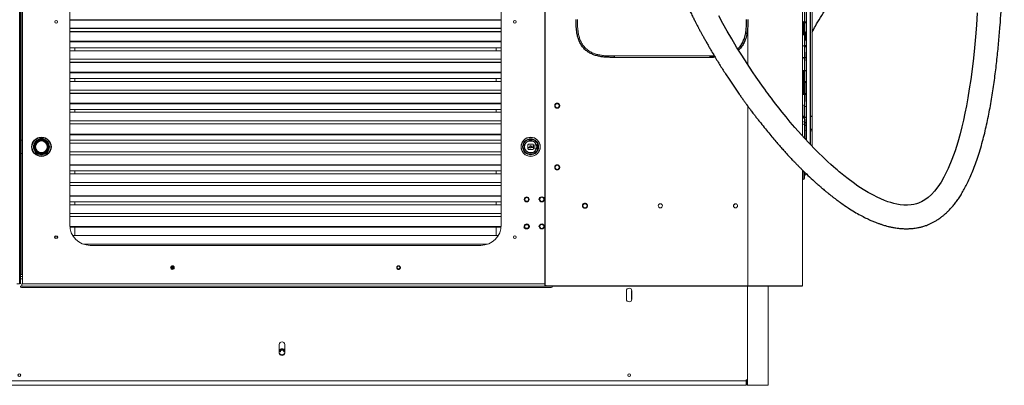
# Paper-space layout '_Front' of a CAD drawing. Header units: millimetres. Extents: x -1506 to 1507, y 5 to 2555.
# Tile 29 of 55: x 1 to 1438, y 5 to 539. Entities that reach past the tile are written whole.
import ezdxf

# ---------------------------------------------------------------- set-up
doc = ezdxf.new("R2010")
doc.units = ezdxf.units.MM

psp = doc.layouts.new('_Front')

# ---------------------------------------------------------------- linework, layer by layer
at = {"color": 144, "linetype": 'Continuous', "lineweight": 18}
for p, q in [((0.5, 152.7), (0.5, 1516)), ((1.5, 1516), (1.5, 152.7)), ((4.6, 1510), (4.6, 152.7)), ((1143.1, 1512.1), (1143.1, 369)), ((1.5, 1491), (1.5, 362.8)), ((3.6, 362.8), (3.6, 1491)), ((73.5, 239.1), (73.5, 1424.1)), ((703.5, 1424.1), (703.5, 239.1)), ((1146.1, 692.9), (1146.1, 365.7)), ((1157.2, 683.4), (1157.2, 353.9)), ((1148.3, 535.9), (1143.1, 535.8)), ((1143.1, 534.3), (1143.1, 535.3)), ((1143.1, 534.3), (1143.4, 534.3)), ((1143.4, 535.6), (1148.7, 535.6)), ((1143.4, 535.3), (1144.8, 535.3)), ((1143.4, 534.3), (1143.4, 535.3)), ((1144.8, 534.3), (1143.4, 534.3)), ((1148.7, 534), (1143.4, 534.1)), ((1144.5, 533.8), (1144.2, 533.8)), ((1144.2, 518.4), (1144.2, 533.8)), ((1144.5, 535.8), (1145.1, 535.8)), ((1144.5, 533.8), (1144.5, 518.4)), ((1144.8, 535.3), (1144.8, 534.3)), ((1145.1, 535.8), (1148.7, 535.9)), ((1148.7, 535.9), (1148.3, 535.9)), ((1063.1, 527.1), (1063.1, 473.4)), ((1143.1, 517.9), (1143.4, 517.9)), ((1143.1, 517.9), (1143.1, 516.9)), ((1143.4, 518.2), (1148.7, 518.2)), ((1143.4, 516.9), (1143.4, 517.9)), ((1143.4, 517.9), (1144.8, 517.9)), ((1144.5, 518.4), (1144.2, 518.4)), ((1144.8, 516.9), (1144.8, 517.9)), ((1145.4, 518.4), (1145.1, 518.4)), ((1145.1, 517.9), (1145.1, 516.9)), ((1148.7, 518.5), (1145.4, 518.4)), ((1148.2, 521.4), (1148.7, 521.1)), ((73.5, 506.3), (703.5, 506.3)), ((1143.4, 516.9), (1143.1, 516.9)), ((1143.4, 516.9), (1144.8, 516.9)), ((1148.7, 516.6), (1143.4, 516.7)), ((1144.2, 516.9), (1143.9, 516.9)), ((1144.2, 516.9), (1144.2, 516.9)), ((1144.8, 516.9), (1145.1, 516.9)), ((1148.2, 509.7), (1148.3, 509.7)), ((1148.2, 508.5), (1148.3, 508.5)), ((1148.3, 516.4), (1148.7, 516.4)), ((1148.3, 501), (1148.3, 516.4)), ((73.5, 497.8), (703.5, 497.8)), ((73.5, 493.5), (703.5, 493.5)), ((81.2, 493.5), (81.2, 497.8)), ((696.2, 493.5), (696.2, 497.8)), ((1143.4, 500.5), (1143.1, 500.5)), ((1143.1, 499.5), (1143.1, 500.5)), ((1143.4, 500.8), (1143.4, 500.8)), ((1144.5, 500.8), (1143.9, 500.8)), ((1143.9, 500.5), (1143.9, 499.5)), ((1144.2, 499.5), (1143.9, 499.5)), ((1144.2, 499.5), (1144.2, 500.5)), ((1148.3, 501), (1145.4, 501)), ((1145.4, 500.8), (1148.7, 500.8)), ((1148.7, 499.2), (1145.4, 499.2)), ((1145.4, 499), (1148.3, 499)), ((1148.2, 491.5), (1148.2, 483.6)), ((1148.7, 501), (1148.3, 501)), ((1148.3, 483.6), (1148.3, 499)), ((1148.3, 499), (1148.7, 499)), ((703.5, 480.9), (73.5, 480.9)), ((868.1, 485.8), (1008.1, 485.8)), ((1008.1, 483.8), (868.1, 483.8)), ((1008.1, 486.4), (1008.1, 483.8)), ((1148.3, 483.6), (1143.1, 483.6)), ((1143.1, 482.1), (1143.1, 483.1)), ((1143.4, 482.1), (1143.1, 482.1)), ((1143.4, 483.3), (1148.7, 483.4)), ((1143.4, 481.8), (1143.4, 481.8)), ((1144.5, 483.6), (1148.3, 483.6)), ((1148.2, 483.4), (1148.2, 478.7)), ((73.5, 461.2), (703.5, 461.2)), ((1144.8, 464.7), (1143.4, 464.7)), ((1143.4, 464.4), (1148.7, 464.4)), ((1144.2, 448.8), (1144.2, 464.2)), ((1144.2, 464.2), (1144.5, 464.2)), ((1144.5, 464.2), (1144.5, 448.8)), ((1148.7, 464.1), (1144.5, 464.2)), ((1145.4, 464.2), (1145.1, 464.2)), ((1145.4, 464.2), (1145.4, 448.5)), ((73.5, 452.8), (703.5, 452.8)), ((73.5, 448.5), (703.5, 448.5)), ((81.2, 448.5), (81.2, 452.8)), ((696.2, 448.5), (696.2, 452.8)), ((1143.1, 447.3), (1143.1, 448.3)), ((1143.4, 448.3), (1143.1, 448.3)), ((1143.1, 447.3), (1143.4, 447.3)), ((1143.1, 446.8), (1148.3, 446.7)), ((1143.4, 448.5), (1144.8, 448.5)), ((1144.8, 448.3), (1143.4, 448.3)), ((1143.4, 448.3), (1143.4, 447.3)), ((1143.4, 447.3), (1144.8, 447.2)), ((1148.7, 447), (1143.4, 447)), ((1144.2, 448.8), (1144.5, 448.8)), ((1144.2, 431.1), (1144.2, 446.7)), ((1144.2, 446.7), (1144.5, 446.7)), ((1144.5, 446.7), (1144.5, 431.4)), ((1144.8, 447.2), (1144.8, 448.3)), ((1145.1, 448.3), (1144.8, 448.3)), ((1144.8, 447.2), (1145.1, 447.2)), ((1145.4, 448.8), (1145.1, 448.8)), ((1145.1, 448.3), (1145.1, 447.2)), ((1148.7, 448.6), (1145.4, 448.5)), ((1148.2, 446), (1148.7, 446)), ((1148.2, 419.3), (1148.2, 446)), ((1148.3, 446.7), (1148.7, 446.7)), ((703.5, 435.9), (73.5, 435.9)), ((1143.4, 431.1), (1148.7, 431.1)), ((1143.1, 429.8), (1143.1, 430.8)), ((1143.4, 430.8), (1143.1, 430.8)), ((1143.4, 430.8), (1144.8, 430.9)), ((1143.4, 429.8), (1143.4, 430.8)), ((1144.8, 429.8), (1143.4, 429.8)), ((1148.7, 429.5), (1143.4, 429.6)), ((1144.2, 430.9), (1144.2, 430.9)), ((1144.8, 430.9), (1144.8, 429.8)), ((1144.8, 430.9), (1145.1, 430.9)), ((1145.1, 429.8), (1144.8, 429.8)), ((1145.1, 429.8), (1145.1, 430.9)), ((1148.2, 419.1), (1148.7, 420.2)), ((703.5, 416.6), (73.5, 416.6)), ((73.5, 407.8), (703.5, 407.8)), ((73.5, 403.5), (703.5, 403.5)), ((81.2, 403.5), (81.2, 407.8)), ((696.2, 403.5), (696.2, 407.8)), ((1063.1, 412.9), (1063.1, 150.1)), ((1143.1, 413.4), (1143.4, 413.4)), ((1143.1, 413.4), (1143.1, 412.4)), ((1143.4, 412.4), (1143.1, 412.4)), ((1143.4, 413.7), (1143.4, 413.7)), ((1143.4, 412.4), (1143.4, 413.4)), ((1144.5, 413.7), (1143.9, 413.7)), ((1143.9, 413.4), (1144.2, 413.4)), ((1148.7, 412.1), (1145.4, 412.2)), ((1145.4, 411.9), (1145.4, 396.5)), ((1148.7, 411.9), (1145.4, 411.9)), ((1148.7, 414), (1148.3, 414)), ((1148.3, 413.7), (1148.7, 413.7)), ((703.5, 390.8), (73.5, 390.8)), ((1148.3, 396.6), (1143.1, 396.5)), ((1143.1, 396), (1143.1, 395)), ((1143.1, 396), (1143.4, 396)), ((1143.4, 395), (1143.1, 395)), ((1143.4, 396.3), (1148.7, 396.3)), ((1143.4, 395), (1143.4, 396)), ((1143.9, 396), (1144.2, 396)), ((1143.9, 396), (1143.9, 395)), ((1144.2, 395), (1143.9, 395)), ((1144.2, 395), (1144.2, 396)), ((1145.1, 396.5), (1145.4, 396.5)), ((1145.1, 394.5), (1145.4, 394.5)), ((1145.4, 394.7), (1145.4, 394.7)), ((1148.2, 363.4), (1148.2, 393.3)), ((1148.7, 392.9), (1148.2, 393.3)), ((73.5, 386.5), (703.5, 386.5)), ((1148.2, 383.1), (1148.2, 383.5)), ((0.5, 362.8), (4.6, 362.8)), ((2.7, 362.8), (2.7, 343.5)), ((27.3, 363.1), (27.5, 363.1)), ((29.9, 361.2), (27.4, 360.8)), ((32.6, 361.7), (32, 361.6)), ((37.1, 363.1), (37.4, 363.1)), ((703.5, 371.6), (73.5, 371.6)), ((73.5, 362.8), (703.5, 362.8)), ((741.3, 363.1), (751.4, 363.1)), ((753.4, 360.4), (747.4, 361.5)), ((754.7, 360.6), (753.4, 360.4)), ((1148.2, 371.3), (1148.2, 371.6)), ((1148.2, 370.8), (1148.7, 370.8)), ((1148.2, 369.8), (1148.2, 370.2)), ((22.3, 357.9), (22.8, 358.9)), ((23.7, 356.2), (24.4, 356.2)), ((35.4, 344.5), (35.4, 345.2)), ((42.4, 357.9), (42.4, 358.2)), ((42.4, 358.2), (42.4, 357.9)), ((42.4, 348), (42.4, 348.3)), ((42.4, 348.3), (42.4, 348)), ((73.5, 358.5), (703.5, 358.5)), ((703.5, 345.8), (73.5, 345.8)), ((736.3, 348), (736.3, 358.2)), ((737.9, 350), (737.4, 351.7)), ((742.3, 356.1), (742.3, 350)), ((745.4, 352.1), (742.3, 352.1)), ((742.3, 352.1), (745.4, 352.1)), ((745.1, 349.1), (742.3, 350.8)), ((743.3, 357.1), (742.4, 356.6)), ((743.3, 357.1), (749.4, 357.1)), ((749.4, 349), (743.3, 349)), ((749.2, 349.1), (743.4, 349.1)), ((743.4, 349.1), (743.6, 349)), ((750.4, 354.1), (747.2, 354.1)), ((747.2, 352.1), (750.4, 352.1)), ((747.4, 344.7), (753.4, 345.8)), ((747.6, 353.5), (747.7, 353.5)), ((747.7, 352.7), (747.6, 352.7)), ((747.7, 353.5), (747.7, 352.7)), ((749.1, 349), (749.2, 349.1)), ((750.3, 356.6), (749.3, 357.1)), ((750.4, 355.9), (750.3, 356)), ((750.3, 356), (750.3, 354.1)), ((750.3, 352.1), (750.3, 350.2)), ((750.3, 350.2), (750.4, 350.3)), ((750.4, 350), (750.4, 356.1)), ((752.4, 350.1), (752.4, 356.1)), ((756.4, 356.1), (752.4, 356.1)), ((752.4, 356.1), (756.4, 356.1)), ((752.4, 350.1), (756.4, 350.1)), ((756.4, 350.1), (752.4, 350.1)), ((753.4, 345.8), (754.7, 345.6)), ((756.4, 358.2), (756.4, 348)), ((756.4, 356.1), (756.4, 356.1)), ((756.4, 350.1), (756.4, 350.1)), ((4.6, 343.5), (0.5, 343.5)), ((1.5, 343.5), (1.5, 166.6)), ((3.6, 166.6), (3.6, 343.5)), ((27.3, 343), (27.5, 343)), ((27.5, 343), (27.3, 343)), ((37.1, 343), (37.4, 343)), ((37.4, 343), (37.1, 343)), ((73.5, 341.5), (703.5, 341.5)), ((741.3, 343), (751.4, 343)), ((751.4, 343), (741.3, 343)), ((703.5, 326.6), (73.5, 326.6)), ((73.5, 326.2), (703.5, 326.2)), ((73.5, 317.8), (703.5, 317.8)), ((81.2, 313.4), (81.2, 317.8)), ((696.2, 313.4), (696.2, 317.8)), ((1143.1, 319), (1143.1, 150.1)), ((1143.1, 305), (1143.1, 318.9)), ((1144.2, 305.1), (1144.2, 317.8)), ((73.5, 313.4), (703.5, 313.4)), ((1143.1, 305), (1144.2, 305.1)), ((1146.1, 315.9), (1146.1, 307.1)), ((1148.7, 312.8), (1149.4, 312.9)), ((703.5, 300.8), (73.5, 300.8)), ((73.5, 296.5), (703.5, 296.5)), ((703.5, 281.6), (73.5, 281.6)), ((73.5, 281.2), (703.5, 281.2)), ((73.5, 272.8), (703.5, 272.8)), ((73.5, 268.4), (703.5, 268.4)), ((81.2, 268.4), (81.2, 272.8)), ((696.2, 268.4), (696.2, 272.8)), ((703.5, 255.8), (73.5, 255.8)), ((73.5, 251.5), (703.5, 251.5)), ((703.4, 236.6), (73.6, 236.6)), ((81.2, 223.4), (81.2, 236.2)), ((696.2, 223.4), (696.2, 236.2)), ((77.9, 223.4), (699.1, 223.4)), ((683.4, 210.8), (93.6, 210.8)), ((673.5, 209.1), (103.5, 209.1)), ((4.6, 166.6), (0.5, 166.6)), ((4.6, 163.4), (0.5, 163.4)), ((0.5, 160.3), (4.6, 160.3)), ((0.5, 152.7), (-3.6, 152.7)), ((1.5, 149.7), (777.8, 149.7)), ((1.5, 149.7), (1.5, 147.9)), ((767.1, 152.7), (3.6, 152.7)), ((3.6, 149.7), (3.6, 152.7)), ((774.8, 147.4), (4.5, 147.4)), ((777.8, 147.9), (777.8, 150.1)), ((1062.8, 4.6), (1062.8, 150.1)), ((1093, 150.1), (1093, 4.6)), ((1125.1, 150.1), (1125.1, 150)), ((1125.1, 150), (1140.4, 150)), ((1140.4, 150.1), (1140.4, 150)), ((1141, 150.1), (1141, 150)), ((1143.1, 150), (1141, 150)), ((1141.1, 150.1), (1141.1, 150)), ((1143.1, 150.1), (1143.1, 150)), ((886, 130.6), (886, 142.6)), ((379.5, 52.2), (379.5, 64.2)), ((387.5, 52.2), (387.5, 64.2)), ((380.5, 53.6), (381, 53.6)), ((386, 53.6), (386.5, 53.6)), ((-1060.8, 11), (1060.8, 11)), ((-1060.8, 4.6), (1060.8, 4.6)), ((1060.8, 12.5), (1060.8, 4.6)), ((1060.8, 12.5), (1062.4, 12.5)), ((1062.4, 12.5), (1062.4, 4.6)), ((1093, 4.6), (1062.4, 4.6))]:
    psp.add_line(p, q, dxfattribs=at)
at = {"color": 7, "linetype": 'Continuous', "lineweight": 25}
for p, q in [((767.1, 1509.1), (767.1, 150.1)), ((1148.7, 687.2), (1148.7, 362.9)), ((1154.6, 356.5), (1154.6, 686.4)), ((73.5, 538.5), (703.5, 538.5)), ((703.5, 525.9), (73.5, 525.9)), ((73.5, 521.6), (703.5, 521.6)), ((1145.1, 517.9), (1144.8, 517.9)), ((1148.2, 518.5), (1148.2, 521.3)), ((1148.7, 521), (1148.2, 521.3)), ((1148.2, 508.5), (1148.2, 518.2)), ((703.5, 506.7), (73.5, 506.7)), ((1143.9, 500.5), (1144.2, 500.5)), ((73.5, 476.5), (703.5, 476.5)), ((868.1, 486.4), (868.1, 483.8)), ((1008.1, 485.8), (1014.6, 485.8)), ((1148.7, 483.6), (1148.3, 483.6)), ((703.5, 461.7), (73.5, 461.7)), ((73.5, 431.5), (703.5, 431.5)), ((1144.2, 431.4), (1144.5, 431.4)), ((1143.1, 429.8), (1143.4, 429.8)), ((1143.9, 430.9), (1144.2, 430.9)), ((1148.7, 420.3), (1148.2, 419.3)), ((73.5, 416.2), (703.5, 416.2)), ((1143.1, 397.9), (1145.4, 397.9)), ((1145.4, 396.5), (1148.7, 396.6)), ((1154.6, 397.9), (1157.2, 397.9)), ((1148.2, 377.1), (1148.2, 377.5)), ((73.5, 371.2), (703.5, 371.2)), ((22.3, 357.9), (22.3, 358.2)), ((22.3, 348), (22.3, 348.3)), ((1148.7, 313.4), (1148.7, 312.8)), ((73.6, 236.2), (703.4, 236.2)), ((767.1, 150.1), (1143.1, 150.1)), ((894, 130.6), (894, 142.6))]:
    psp.add_line(p, q, dxfattribs=at)
at = {"color": 7, "linetype": 'Continuous', "lineweight": 25, "flags": 128}
psp.add_lwpolyline([(1398.2, 548.6), (1397, 530.6), (1395.6, 513.6), (1394, 497.6), (1392.5, 482.5), (1390.6, 466.4), (1388.6, 451.5), (1386.5, 437.7), (1384.4, 424.8), (1382.3, 413), (1380.2, 402.1), (1378, 392.1), (1375.8, 382.5), (1373.1, 371.8), (1369.8, 360), (1365.9, 347.4), (1361.2, 334.3), (1355.7, 321.2), (1349.4, 308.5), (1345.3, 301.5), (1340.8, 294.7), (1335.6, 288.1), (1331.3, 283.4), (1326.6, 279.2), (1321.5, 275.5), (1316.6, 272.7), (1314.6, 271.8), (1312.3, 270.8), (1309.3, 269.8), (1305.6, 268.9), (1301.5, 268.3), (1296.3, 267.9), (1291, 268), (1285.7, 268.5), (1280.9, 269.3), (1276.3, 270.4), (1272.3, 271.5), (1267.8, 272.9), (1262.9, 274.7), (1257.6, 276.9), (1252.1, 279.4), (1246.6, 282.2), (1239.1, 286.3), (1231.6, 290.9), (1224.1, 295.8), (1216.9, 300.9), (1209.9, 306.1), (1203.3, 311.3), (1200.8, 313.3), (1198.7, 315.1), (1196.8, 316.6), (1195.3, 317.8), (1193.7, 319.2), (1191.6, 321.1), (1188.4, 323.8), (1184.6, 327.2), (1180.2, 331.3), (1175.7, 335.4), (1163.5, 347.4), (1152.1, 359.2), (1141.7, 370.5), (1132.1, 381.3), (1125.3, 389.3), (1119.1, 396.9), (1113.5, 403.8), (1108.5, 410), (1104.4, 415.3), (1100.8, 420), (1097.8, 424), (1095.2, 427.4), (1093, 430.3), (1090.8, 433.3), (1088.1, 437.1), (1084.6, 441.9), (1080.4, 447.8), (1075.6, 454.7), (1070.1, 462.8), (1062.3, 474.6), (1054.4, 486.9), (1046.9, 498.9), (1039.9, 510.7), (1033.2, 522.2), (1027, 533.4), (1021.2, 544.2)], dxfattribs=at)
at = {"color": 144, "linetype": 'Continuous', "lineweight": 18, "flags": 128}
for points in [[(25.8, 362.1), (27.5, 363.1), (27.5, 363.1)], [(37.1, 363.1), (37.2, 363.1), (38.7, 362.2)], [(754.7, 360.6), (754.3, 361.1), (754.2, 361.2)]]:
    psp.add_lwpolyline(points, dxfattribs=at)
at = {"color": 144, "linetype": 'Continuous', "lineweight": 18}
for centre, radius in [((53.9, 535.5), 2), ((723.1, 535.5), 2), ((785.1, 413.1), 3), ((32.3, 353.1), 14), ((32.3, 353.1), 11.7), ((32.3, 353.1), 11.1), ((32.3, 353.1), 9.15), ((32.3, 353.1), 8.5), ((746.3, 353.1), 14), ((746.3, 353.1), 11.7), ((746.3, 353.1), 9), ((746.3, 353.1), 1.35), ((785.1, 323.1), 3), ((740.6, 276.3), 3), ((740.6, 276.3), 2.7), ((762.6, 276.3), 3), ((825.6, 266.9), 3), ((935.6, 266.9), 3), ((1045.4, 266.9), 3), ((762.6, 236.7), 3), ((723.1, 221.1), 2), ((223.5, 176.6), 2), ((223.5, 176.6), 1.79), ((223.5, 176.6), 1.8), ((223.5, 176.6), 0.6), ((553.5, 176.6), 2), ((0, 19.6), 2), ((890, 19.6), 2)]:
    psp.add_circle(centre, radius, dxfattribs=at)
at = {"color": 7, "linetype": 'Continuous', "lineweight": 25}
for centre, radius in [((32.3, 353.1), 14), ((32.3, 353.1), 13.8), ((32.3, 353.1), 10.1), ((740.6, 236.7), 3), ((53.9, 221.1), 2)]:
    psp.add_circle(centre, radius, dxfattribs=at)
at = {"color": 144, "linetype": 'Continuous', "lineweight": 18}
for centre, radius, start, end in [((1143.4, 535.3), 0.25, 90.5, 180), ((1143.4, 534.3), 0.25, 180, 269.5), ((1150.6, 535.5), 7.16, 179.0002, 180.9998), ((1150.6, 534.2), 7.16, 179.0002, 180.9998), ((1152, 535.5), 7.16, 179.0002, 180.9998), ((1152, 534.2), 7.16, 179.0002, 180.9998), ((1147.8, 535.8), 0.478, 337.2903, 7.845), ((1150.6, 518), 7.16, 179.0002, 180.9998), ((1152, 518.1), 7.16, 179.0002, 180.9998), ((1145.4, 517.9), 0.25, 90.5, 180), ((1138.3, 518.3), 7.16, 359.0002, 0.9998), ((1143.4, 500.5), 0.25, 90.5, 180), ((1150.6, 500.6), 7.16, 179.0002, 180.9998), ((1151.1, 500.6), 7.16, 179.0002, 180.9998), ((1144.5, 500.5), 0.25, 90.5, 180), ((1138.3, 500.9), 7.16, 359.0002, 0.9998), ((1138.3, 499.1), 7.16, 359.0002, 0.9998), ((1143.4, 482.1), 0.25, 180, 269.5), ((1150.6, 482), 7.16, 179.0002, 180.9998), ((1144.5, 483.1), 0.25, 90.5, 180), ((1145.4, 482.1), 0.25, 180, 269.5), ((1150.6, 464.5), 7.16, 179.0002, 180.9998), ((1151.6, 464.3), 7.16, 179.0001, 180.9999), ((1152, 464.5), 7.16, 179.0002, 180.9998), ((1138.3, 464.3), 7.16, 359.0002, 0.9998), ((1143.4, 447.3), 0.25, 180, 269.5), ((1150.6, 448.4), 7.16, 179.0002, 180.9998), ((1150.6, 447.1), 7.16, 179.0002, 180.9998), ((1152, 448.4), 7.16, 179.0002, 180.9998), ((1152, 447.1), 7.16, 179.0002, 180.9998), ((1147.8, 446.8), 0.478, 352.155, 22.7097), ((1151.6, 431.2), 7.16, 179.0001, 180.9999), ((1143.4, 430.8), 0.25, 90.5, 180), ((1143.4, 429.8), 0.25, 180, 269.5), ((1150.6, 431), 7.16, 179.0002, 180.9998), ((1144.5, 430.9), 0.25, 90.5, 180), ((1152, 429.7), 7.16, 179.0002, 180.9998), ((1145.4, 429.8), 0.25, 180, 269.5), ((1143.4, 413.4), 0.25, 90.5, 180), ((1150.6, 413.6), 7.16, 179.0002, 180.9998), ((1151.1, 413.6), 7.16, 179.0002, 180.9998), ((1144.5, 413.4), 0.25, 90.5, 180), ((1138.3, 412), 7.16, 359.0002, 0.9998), ((1147.8, 413.9), 0.478, 337.2903, 7.845), ((1137.3, 370.5), 20.3, 57.5616, 73.6182), ((1138.3, 394.6), 7.16, 359.0002, 0.9998), ((1147.8, 396.5), 0.478, 337.2903, 7.845), ((1136.4, 370), 18.1, 49.2285, 68.4154), ((1138.4, 371.5), 18.8, 0.0641, 30.3664), ((32.3, 353.1), 11.3, 116.7049, 153.2951), ((32.3, 353.1), 11.1, 129.2398, 146.7053), ((32.3, 353.1), 11.2, 26.7049, 44.9695), ((746.3, 353.1), 11, 113.9872, 156.0128), ((746.3, 353.1), 11.2, 116.7049, 153.2951), ((745.9, 353.1), 8.5, 79.9199, 280.0801), ((746.3, 353.1), 9, 69.8521, 105.1256), ((746.3, 353.1), 11, 23.9872, 66.0128), ((746.3, 353.1), 11.3, 26.7049, 63.2951), ((32.3, 353.1), 11.1, 205.5147, 228.5636), ((32.3, 353.1), 11.3, 206.7049, 243.2951), ((32.3, 353.1), 11.2, 296.7049, 333.2951), ((32.3, 353.1), 11.2, 296.7049, 333.2951), ((746.3, 353.1), 11, 203.9872, 246.0128), ((746.3, 353.1), 11.3, 206.7049, 243.2951), ((743.3, 356.1), 1, 90, 180), ((746.3, 353.1), 5, 125.9041, 144.0959), ((743.3, 350), 1, 180, 270), ((746.3, 353.1), 1.55, 40.159, 319.8035), ((749.4, 356.1), 1, 0, 90), ((749.4, 350), 1, 270, 0), ((746.3, 353.1), 11, 293.9872, 336.0128), ((746.3, 353.1), 11.2, 296.7049, 333.2951), ((1144.1, 307.1), 2, 273, 360), ((1149.1, 309.8), 3, 98, 180), ((103.5, 239.1), 30, 180, 270), ((673.5, 239.1), 30, 270, 0), ((3.8, 152.1), 4.77, 241.5184, 278.7795), ((770.1, 153.1), 3, 180, 270), ((775.6, 152.1), 4.77, 261.2205, 298.4816), ((890, 142.6), 4, 0, 180), ((890, 130.6), 4, 180, 0), ((383.5, 64.2), 4, 0, 180), ((383.5, 53.6), 4.38, 23.8955, 156.1045), ((383.5, 52.2), 4, 180, 0), ((383.5, 53.6), 4.38, 204.6061, 335.3939), ((383.5, 53.6), 3, 0, 180), ((383.5, 53.6), 2.46, 360, 180)]:
    psp.add_arc(centre, radius, start, end, dxfattribs=at)
at = {"color": 7, "linetype": 'Continuous', "lineweight": 25}
for centre, radius, start, end in [((1145.4, 535.3), 0.25, 90.5, 180), ((1143.4, 517.9), 0.25, 90.5, 180), ((1147.8, 483.6), 0.478, 337.2903, 7.845), ((1150.6, 429.7), 7.16, 179.0002, 180.9998), ((1151.1, 431), 7.16, 179.0002, 180.9998), ((32.3, 353.1), 9, 290.151, 159.8547), ((32.3, 353.1), 11.3, 26.7049, 63.2951), ((746.3, 353.1), 1.35, 52.9752, 227.8191)]:
    psp.add_arc(centre, radius, start, end, dxfattribs=at)
for points, knots in [([(932.8, 707), (932.8, 704.8), (932.8, 700.8), (933.2, 695), (933.6, 690.1), (934, 686), (934.4, 682.8), (934.8, 680.6), (935, 679.1), (935.2, 677.9), (935.4, 676.4), (935.7, 674.5), (936.1, 672.1), (936.7, 668.9), (937.6, 664.7), (938.7, 659.4), (940.2, 653.2), (942, 646.2), (944.1, 638.8), (946.4, 631.2), (949.6, 621.3), (953.9, 609), (959.5, 594.5), (965.5, 580.3), (970.7, 568.5), (975.1, 559.1), (978.4, 552.2), (981.6, 545.8), (984.4, 540.2), (986.8, 535.5), (988.7, 531.8), (990.1, 529.2), (991.1, 527.3), (991.9, 525.7), (992.9, 523.8), (994.4, 521.1), (996.3, 517.7), (998.6, 513.5), (1001.1, 508.9), (1003.9, 504), (1006.6, 499.2), (1011.2, 491.3), (1017.7, 480.4), (1026.3, 466.7), (1034.6, 453.8), (1042.7, 441.6), (1049, 432.5), (1053.8, 425.7), (1056.8, 421.4), (1059.6, 417.6), (1061.8, 414.5), (1063.6, 412.2), (1064.9, 410.4), (1066, 408.9), (1067.3, 407.2), (1068.9, 405), (1071, 402.1), (1073.8, 398.5), (1076.9, 394.4), (1081.5, 388.6), (1087.1, 381.5), (1093.6, 373.5), (1099.7, 366.2), (1105.4, 359.5), (1110.5, 353.6), (1115.1, 348.4), (1118.7, 344.5), (1121.3, 341.6), (1123.2, 339.6), (1124.9, 337.8), (1126.8, 335.8), (1129.1, 333.3), (1132, 330.3), (1135.3, 326.9), (1138.7, 323.4), (1144, 318.1), (1151.2, 311.1), (1158.7, 304.1), (1164.7, 298.7), (1168.6, 295.3), (1172, 292.4), (1174.5, 290.3), (1176.2, 288.8), (1177.6, 287.7), (1179.2, 286.4), (1181.4, 284.6), (1184, 282.5), (1187.2, 280), (1190.9, 277.2), (1195.1, 274.1), (1201.3, 269.6), (1209.3, 264.1), (1218.7, 258.2), (1227.4, 253.3), (1235.4, 249.1), (1242.3, 245.9), (1248.1, 243.4), (1252.8, 241.6), (1256.4, 240.4), (1259.1, 239.5), (1261.4, 238.7), (1264.4, 237.8), (1268.2, 236.8), (1272.7, 235.8), (1278.4, 234.7), (1284.7, 233.8), (1291.4, 233.4), (1297.4, 233.4), (1303.3, 233.7), (1309, 234.4), (1314.3, 235.5), (1318.4, 236.5), (1321.5, 237.5), (1324.2, 238.4), (1327.4, 239.7), (1331, 241.3), (1334.9, 243.3), (1338.9, 245.6), (1342.8, 248.2), (1346.5, 250.9), (1350.3, 254), (1353.9, 257.3), (1357.3, 260.7), (1360, 263.5), (1362.1, 265.9), (1364, 268.2), (1365.9, 270.7), (1368.5, 274.1), (1371.7, 278.7), (1375.6, 284.7), (1379.4, 291.4), (1383.3, 298.8), (1387.2, 306.9), (1391.1, 315.9), (1394.9, 325.9), (1398.8, 336.8), (1402.5, 348.6), (1407.1, 364.9), (1412, 385.4), (1417, 410), (1421.1, 434.8), (1424.5, 459.4), (1427.4, 483.7), (1429.7, 507.3), (1431.5, 529.6), (1433, 550.3), (1434.1, 569.5), (1435, 587.6), (1435.7, 604.8), (1436.3, 621.6), (1436.9, 641.7), (1437.3, 665.6), (1437.6, 693.6), (1437.7, 722.8), (1437.5, 753.1), (1437.1, 784.6), (1436.4, 817.2), (1435.5, 850.4), (1434.4, 884.2), (1433, 918.3), (1431.4, 953.5), (1429.5, 989.7), (1427.5, 1026.8), (1425.2, 1064.8), (1422.3, 1108.7), (1418.8, 1158.4), (1414.6, 1213.8), (1410.1, 1269.9), (1405.2, 1326.8), (1400.1, 1384.4), (1394.6, 1442.6), (1389, 1500.8), (1383.2, 1558.7), (1377.4, 1616.3), (1371.4, 1673.3), (1366.1, 1722.9), (1361.6, 1765), (1357.8, 1799.8), (1354.1, 1834), (1350.4, 1867.7), (1346.8, 1900.7), (1343.3, 1933), (1340, 1963.5), (1336.9, 1991.9), (1334, 2018.2), (1331.4, 2043.2), (1328.9, 2066.9), (1326.5, 2089.3), (1324.4, 2110.3), (1322.4, 2129.9), (1320.6, 2148.1), (1319, 2165.2), (1317.6, 2181.1), (1316.3, 2195.9), (1315.1, 2209.7), (1314.3, 2220.2), (1313.8, 2227.9), (1313.4, 2232.9), (1313, 2237.9), (1312.7, 2243.1), (1312.3, 2248.9), (1311.9, 2255.3), (1311.5, 2262.3), (1311.1, 2268.7), (1310.8, 2274.6), (1310.6, 2279.7), (1310.4, 2284.9), (1310.1, 2290), (1310, 2294.9), (1309.8, 2299.7), (1309.7, 2304.2), (1309.6, 2308.4), (1309.5, 2311), (1309.5, 2312.1), (1309.5, 2312.2)], [0, 0, 0, 0, 0.003024, 0.00562, 0.007797, 0.00956, 0.010911, 0.011851, 0.012382, 0.012808, 0.013411, 0.014218, 0.015229, 0.016446, 0.018287, 0.020463, 0.022979, 0.025839, 0.028859, 0.031851, 0.034817, 0.040553, 0.046188, 0.051717, 0.057131, 0.059918, 0.06267, 0.06524, 0.06746, 0.069326, 0.070832, 0.071774, 0.072483, 0.072987, 0.073703, 0.074769, 0.076186, 0.077847, 0.079773, 0.081723, 0.083664, 0.085598, 0.091301, 0.096917, 0.102555, 0.107375, 0.112266, 0.114206, 0.116101, 0.117757, 0.119157, 0.120094, 0.120867, 0.121477, 0.122099, 0.123052, 0.124317, 0.125908, 0.127815, 0.12978, 0.133708, 0.137357, 0.140727, 0.143821, 0.146635, 0.149098, 0.151191, 0.152296, 0.153264, 0.154094, 0.154969, 0.156186, 0.157713, 0.159475, 0.161236, 0.162984, 0.167397, 0.172099, 0.174054, 0.176047, 0.177717, 0.178938, 0.179597, 0.180119, 0.180873, 0.181876, 0.183125, 0.184585, 0.186273, 0.188181, 0.190208, 0.194674, 0.198733, 0.202406, 0.205712, 0.208668, 0.210827, 0.212702, 0.214303, 0.215004, 0.21586, 0.217024, 0.218491, 0.220255, 0.222194, 0.224907, 0.227374, 0.229606, 0.231611, 0.233946, 0.235927, 0.237568, 0.238575, 0.239511, 0.240756, 0.242339, 0.243853, 0.245585, 0.247374, 0.249021, 0.250525, 0.252633, 0.254371, 0.255731, 0.256777, 0.257839, 0.258958, 0.260135, 0.26245, 0.264982, 0.267745, 0.270675, 0.273859, 0.277318, 0.281072, 0.285145, 0.289559, 0.294161, 0.302916, 0.311736, 0.320542, 0.329258, 0.33781, 0.34613, 0.354157, 0.361207, 0.367921, 0.374264, 0.380204, 0.385946, 0.391852, 0.401223, 0.410996, 0.421174, 0.431759, 0.442751, 0.45415, 0.465953, 0.47754, 0.489484, 0.501779, 0.514418, 0.527391, 0.54069, 0.554301, 0.573436, 0.592854, 0.612499, 0.63232, 0.652672, 0.673094, 0.693524, 0.713897, 0.734146, 0.754201, 0.773989, 0.786409, 0.79867, 0.810753, 0.822637, 0.834302, 0.845725, 0.85687, 0.866668, 0.876019, 0.884926, 0.893394, 0.901429, 0.909039, 0.916049, 0.922672, 0.928917, 0.934796, 0.940318, 0.945498, 0.950357, 0.952391, 0.954372, 0.956304, 0.958307, 0.960656, 0.963352, 0.966384, 0.969751, 0.972187, 0.974786, 0.977562, 0.980537, 0.983738, 0.987203, 0.990981, 0.995126, 0.999666, 1, 1, 1, 1]), ([(1157.2, 520.4), (1158.8, 523.4), (1162.6, 530.7), (1169.4, 542.2), (1177.4, 554.6), (1185.8, 566.5), (1194.3, 577.4), (1202.7, 587.4), (1211, 596.6), (1220.1, 605.9), (1229.9, 615.2), (1240.4, 624.4), (1250.5, 632.6), (1260.2, 640), (1270.3, 647.3), (1280.6, 654.4), (1291.1, 661.2), (1300.3, 666.9), (1308.2, 671.8), (1315, 675.9), (1321.2, 679.5), (1326.8, 682.8), (1333.9, 687), (1342.9, 692.2), (1351.8, 697.5), (1358.9, 701.9), (1364.3, 705.3), (1369.5, 708.6), (1373.3, 711.1), (1376.4, 713.2), (1379.1, 715), (1382, 717), (1385.3, 719.5), (1389.6, 722.6), (1394.4, 726.5), (1399.2, 730.4), (1402, 733), (1403.1, 734)], [0, 0, 0, 0, 0.02904, 0.070242, 0.114464, 0.156192, 0.195665, 0.23309, 0.268643, 0.302473, 0.345442, 0.385768, 0.423635, 0.459191, 0.492554, 0.53308, 0.570166, 0.603932, 0.63025, 0.654257, 0.675995, 0.695522, 0.714454, 0.752644, 0.792202, 0.812517, 0.833204, 0.853494, 0.871703, 0.882041, 0.891885, 0.903856, 0.918465, 0.934413, 0.958797, 0.983025, 1, 1, 1, 1]), ([(868.1, 483.8), (866.1, 483.8), (864.2, 483.8), (860.4, 483.8), (858.4, 483.9), (854.6, 484.1), (852.7, 484.3), (848.9, 484.8), (847, 485.2), (843.3, 486), (841.4, 486.5), (838.7, 487.5), (837.8, 487.8), (836, 488.5), (835.1, 488.9), (832.5, 490.2), (830.9, 491.1), (828.5, 492.8), (827.7, 493.4), (826.3, 494.6), (825.5, 495.3), (823.5, 497.3), (822.3, 498.8), (820.6, 501.2), (820.1, 502), (819.1, 503.7), (818.7, 504.5), (817.4, 507.1), (816.7, 508.9), (815.5, 512.5), (815, 514.3), (814.3, 517.2), (814.1, 518.1), (813.8, 520), (813.7, 520.9), (813.3, 523.8), (813.1, 525.7), (812.8, 529.5), (812.8, 531.4), (812.7, 535.3), (812.7, 537.2), (812.7, 539.1)], [0, 0, 0, 0, 0.0625, 0.0625, 0.125, 0.125, 0.1875, 0.1875, 0.25, 0.25, 0.3125, 0.3125, 0.34375, 0.34375, 0.375, 0.375, 0.4375, 0.4375, 0.46875, 0.46875, 0.5, 0.5, 0.5625, 0.5625, 0.59375, 0.59375, 0.625, 0.625, 0.6875, 0.6875, 0.75, 0.75, 0.78125, 0.78125, 0.8125, 0.8125, 0.875, 0.875, 0.9375, 0.9375, 1, 1, 1, 1]), ([(1048.6, 496.3), (1049, 496.6), (1050.3, 497.7), (1052.7, 500.5), (1055.5, 504.7), (1058.1, 510.7), (1060, 517.4), (1061, 524.7), (1061.4, 532), (1061.4, 536.7), (1061.4, 539.1)], [0, 0, 0, 0, 0.03641, 0.109157, 0.237423, 0.365902, 0.527978, 0.690299, 0.845095, 1, 1, 1, 1]), ([(1063.4, 539.1), (1063.4, 536.7), (1063.4, 531.9), (1063, 524.5), (1061.9, 517), (1060, 510), (1057.2, 503.8), (1054.3, 499.3), (1051.7, 496.2), (1050.2, 495), (1049.6, 494.6)], [0, 0, 0, 0, 0.150415, 0.300724, 0.461453, 0.621948, 0.751707, 0.88126, 0.955492, 1, 1, 1, 1]), ([(1015.7, 483.9), (1015.5, 483.9), (1012.9, 483.7), (1010.4, 483.7), (1008.1, 483.8)], [0, 0, 0, 0, 0.10748, 1, 1, 1, 1]), ([(758.9, 276.3), (758.9, 278.3), (760.5, 279.9), (764.6, 279.9), (766.2, 278.3), (766.2, 276.3)], [0, 0, 0, 0, 0.5, 0.5, 1, 1, 1, 1]), ([(744.1, 237.7), (744.7, 235.8), (743.5, 233.7), (739.6, 232.6), (737.6, 233.7), (737, 235.7)], [0, 0, 0, 0, 0.5, 0.5, 1, 1, 1, 1]), ([(758.9, 236.7), (758.9, 238.7), (760.5, 240.4), (764.6, 240.4), (766.2, 238.7), (766.2, 236.7)], [0, 0, 0, 0, 0.5, 0.5, 1, 1, 1, 1])]:
    psp.add_open_spline(points, degree=3, knots=knots, dxfattribs=at)
at = {"color": 144, "linetype": 'Continuous', "lineweight": 18}
for points, knots in [([(814.7, 539.1), (814.7, 537.3), (814.7, 535.4), (814.8, 531.7), (814.8, 529.9), (815.1, 526.2), (815.2, 524.3), (815.6, 521.6), (815.7, 520.6), (816, 518.8), (816.2, 517.9), (816.8, 515.2), (817.3, 513.4), (818.4, 509.9), (819.1, 508.2), (820.3, 505.7), (820.8, 504.8), (821.7, 503.2), (822.2, 502.4), (823.8, 500.1), (825, 498.7), (826.9, 496.7), (827.6, 496.1), (829.1, 494.9), (829.8, 494.3), (832.1, 492.7), (833.7, 491.8), (836.2, 490.6), (837, 490.2), (838.8, 489.6), (839.7, 489.2), (842.3, 488.4), (844.1, 487.9), (847.7, 487.1), (849.5, 486.8), (853.2, 486.3), (855.1, 486.1), (858.8, 485.9), (860.6, 485.8), (864.3, 485.8), (866.2, 485.8), (868.1, 485.8)], [0, 0, 0, 0, 0.0625, 0.0625, 0.125, 0.125, 0.1875, 0.1875, 0.21875, 0.21875, 0.25, 0.25, 0.3125, 0.3125, 0.375, 0.375, 0.40625, 0.40625, 0.4375, 0.4375, 0.5, 0.5, 0.53125, 0.53125, 0.5625, 0.5625, 0.625, 0.625, 0.65625, 0.65625, 0.6875, 0.6875, 0.75, 0.75, 0.8125, 0.8125, 0.875, 0.875, 0.9375, 0.9375, 1, 1, 1, 1]), ([(1143.4, 535.6), (1143.3, 535.6), (1143.2, 535.6), (1143.2, 535.7), (1143.1, 535.8), (1143.1, 535.8)], [0, 0, 0, 0, 0.5, 0.5, 1, 1, 1, 1]), ([(1145.1, 535.8), (1145.1, 535.8), (1145.1, 535.8), (1145.1, 535.8), (1145.1, 535.8), (1145.1, 535.8), (1145.1, 535.8)], [0, 0, 0, 0, 0.056163, 0.535772, 0.965952, 1, 1, 1, 1]), ([(1145.1, 535.6), (1145.1, 535.6), (1145.1, 535.5), (1145.1, 535.5), (1145.1, 535.4), (1145.1, 535.4), (1145.1, 535.3)], [0, 0, 0, 0, 0.016034, 0.347764, 0.673789, 1, 1, 1, 1]), ([(1143.4, 518.2), (1143.3, 518.2), (1143.2, 518.2), (1143.2, 518.3), (1143.1, 518.4), (1143.1, 518.4)], [0, 0, 0, 0, 0.5, 0.5, 1, 1, 1, 1]), ([(1143.1, 517.9), (1143.1, 517.9), (1143.1, 517.9), (1143.1, 518), (1143.1, 518), (1143.1, 518.2), (1143.1, 518.3), (1143.1, 518.4)], [0, 0, 0, 0, 0.25, 0.25, 0.5, 0.5, 1, 1, 1, 1]), ([(1145.4, 518.2), (1145.4, 518.2), (1145.4, 518.2), (1145.3, 518.3), (1145.3, 518.3), (1145.2, 518.3), (1145.2, 518.4), (1145.1, 518.4), (1145.1, 518.4), (1145.1, 518.4)], [0, 0, 0, 0, 0.25, 0.25, 0.5, 0.5, 0.75, 0.75, 1, 1, 1, 1]), ([(1143.4, 483.3), (1143.3, 483.3), (1143.2, 483.4), (1143.2, 483.5), (1143.1, 483.5), (1143.1, 483.6)], [0, 0, 0, 0, 0.5, 0.5, 1, 1, 1, 1]), ([(1145.4, 464.4), (1145.4, 464.4), (1145.4, 464.4), (1145.3, 464.3), (1145.3, 464.3), (1145.2, 464.2), (1145.2, 464.2), (1145.1, 464.2), (1145.1, 464.2), (1145.1, 464.2)], [0, 0, 0, 0, 0.25, 0.25, 0.5, 0.5, 0.75, 0.75, 1, 1, 1, 1]), ([(1143.4, 447), (1143.3, 447), (1143.2, 447), (1143.2, 446.9), (1143.1, 446.8), (1143.1, 446.8)], [0, 0, 0, 0, 0.5, 0.5, 1, 1, 1, 1]), ([(1145.4, 448.5), (1145.4, 448.5), (1145.4, 448.5), (1145.3, 448.6), (1145.3, 448.6), (1145.2, 448.7), (1145.2, 448.7), (1145.1, 448.7), (1145.1, 448.8), (1145.1, 448.8)], [0, 0, 0, 0, 0.25, 0.25, 0.5, 0.5, 0.75, 0.75, 1, 1, 1, 1]), ([(788.6, 414.2), (788.6, 414.2), (788.5, 414.4), (788.5, 414.5), (788.4, 414.7), (788.3, 414.9), (788.2, 415.1), (788.1, 415.2), (787.9, 415.4), (787.7, 415.7), (787.5, 415.9), (787.2, 416.2), (786.7, 416.4), (786.1, 416.7), (785.4, 416.8), (784.7, 416.8), (784, 416.7), (783.4, 416.4), (782.8, 416), (782.2, 415.5), (781.9, 415), (781.7, 414.5), (781.5, 414.2), (781.4, 413.8), (781.4, 413.5), (781.4, 413.1), (781.4, 412.8), (781.4, 412.4), (781.5, 412.2), (781.5, 412.1)], [0, 0, 0, 0, 0.017277, 0.03443, 0.05151, 0.068566, 0.085649, 0.10281, 0.120098, 0.152252, 0.184451, 0.217289, 0.250174, 0.315809, 0.38008, 0.440024, 0.500014, 0.559959, 0.619949, 0.68422, 0.749855, 0.782693, 0.815578, 0.847732, 0.879931, 0.910075, 0.939954, 0.969839, 1, 1, 1, 1]), ([(1148.2, 419.3), (1148.2, 419.2), (1148.2, 419.2), (1148.2, 419.1), (1148.2, 419.1), (1148.2, 419.1), (1148.2, 419.1), (1148.2, 419.1)], [0, 0, 0, 0, 0.5, 0.5, 0.75, 0.75, 1, 1, 1, 1]), ([(1148.2, 419.1), (1148.2, 419.1), (1148.2, 419.1), (1148.2, 419.1), (1148.2, 419.1), (1148.2, 419.1), (1148.2, 419.1), (1148.2, 419.1), (1148.2, 419.1), (1148.2, 419.1), (1148.2, 419.1), (1148.2, 419.1), (1148.2, 419.1)], [0, 0, 0, 0, 0.00003511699, 0.00003511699, 0.00003511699, 0.00007017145, 0.00007017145, 0.00007017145, 0.00008399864, 0.00008399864, 0.00008399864, 0.00008671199, 0.00008671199, 0.00008671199, 0.00008671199]), ([(781.5, 412.1), (781.5, 412), (781.6, 411.9), (781.7, 411.7), (781.7, 411.5), (781.8, 411.3), (781.9, 411.2), (782, 411), (782.2, 410.8), (782.4, 410.6), (782.7, 410.3), (783, 410.1), (783.4, 409.8), (784, 409.6), (784.7, 409.4), (785.4, 409.4), (786.1, 409.6), (786.8, 409.8), (787.4, 410.2), (787.9, 410.7), (788.3, 411.2), (788.5, 411.7), (788.6, 412.1), (788.7, 412.4), (788.7, 412.8), (788.8, 413.1), (788.7, 413.5), (788.7, 413.8), (788.6, 414.1), (788.6, 414.2)], [0, 0, 0, 0, 0.0172769, 0.0344302, 0.0515097, 0.0685658, 0.085649, 0.1028097, 0.1200975, 0.1522516, 0.1844511, 0.2172894, 0.2501741, 0.3158091, 0.3800802, 0.4400244, 0.5000144, 0.5599587, 0.6199487, 0.6842198, 0.7498548, 0.7826931, 0.8155778, 0.8477318, 0.8799314, 0.9100752, 0.9399544, 0.9698393, 1, 1, 1, 1]), ([(1143.4, 413.7), (1143.3, 413.7), (1143.2, 413.7), (1143.2, 413.8), (1143.1, 413.9), (1143.1, 413.9)], [0, 0, 0, 0, 0.5, 0.5, 1, 1, 1, 1]), ([(1143.1, 413.4), (1143.1, 413.4), (1143.1, 413.5), (1143.1, 413.5), (1143.1, 413.6), (1143.1, 413.7), (1143.1, 413.8), (1143.1, 413.9)], [0, 0, 0, 0, 0.25, 0.25, 0.5, 0.5, 1, 1, 1, 1]), ([(1143.4, 396.3), (1143.3, 396.3), (1143.2, 396.3), (1143.2, 396.4), (1143.1, 396.5), (1143.1, 396.5)], [0, 0, 0, 0, 0.5, 0.5, 1, 1, 1, 1]), ([(1145.4, 394.7), (1145.4, 394.7), (1145.4, 394.7), (1145.3, 394.7), (1145.3, 394.6), (1145.2, 394.6), (1145.2, 394.6), (1145.1, 394.5), (1145.1, 394.5), (1145.1, 394.5)], [0, 0, 0, 0, 0.25, 0.25, 0.5, 0.5, 0.75, 0.75, 1, 1, 1, 1]), ([(760.2, 353.1), (760.2, 354.9), (759.8, 356.7), (758.4, 360.1), (757.4, 361.6), (754.8, 364.2), (753.3, 365.2), (749.9, 366.6), (748.1, 366.9), (744.5, 366.9), (742.7, 366.6), (739.4, 365.2), (737.8, 364.2), (735.3, 361.6), (734.3, 360.1), (732.9, 356.7), (732.5, 354.9), (732.5, 351.3), (732.9, 349.5), (734.3, 346.1), (735.3, 344.6), (737.8, 342), (739.4, 341), (742.7, 339.6), (744.5, 339.3), (748.1, 339.3), (749.9, 339.6), (753.3, 341), (754.8, 342), (757.4, 344.6), (758.4, 346.1), (759.8, 349.5), (760.2, 351.3), (760.2, 353.1)], [0, 0, 0, 0, 0.0625, 0.0625, 0.125, 0.125, 0.1875, 0.1875, 0.25, 0.25, 0.3125, 0.3125, 0.375, 0.375, 0.4375, 0.4375, 0.5, 0.5, 0.5625, 0.5625, 0.625, 0.625, 0.6875, 0.6875, 0.75, 0.75, 0.8125, 0.8125, 0.875, 0.875, 0.9375, 0.9375, 1, 1, 1, 1]), ([(788.5, 324.5), (788.5, 324.5), (788.4, 324.7), (788.3, 324.9), (788.2, 325), (788.1, 325.2), (788, 325.4), (787.9, 325.5), (787.7, 325.7), (787.5, 325.9), (787.2, 326.1), (786.9, 326.3), (786.4, 326.6), (785.8, 326.8), (785.1, 326.8), (784.4, 326.8), (783.7, 326.6), (783.1, 326.2), (782.5, 325.8), (782, 325.2), (781.7, 324.7), (781.5, 324.2), (781.4, 323.9), (781.4, 323.5), (781.4, 323.1), (781.4, 322.8), (781.4, 322.4), (781.5, 322.1), (781.6, 321.9), (781.6, 321.7)], [0, 0, 0, 0, 0.017277, 0.03443, 0.05151, 0.068566, 0.085649, 0.10281, 0.120098, 0.152252, 0.184451, 0.217289, 0.250174, 0.315809, 0.38008, 0.440024, 0.500014, 0.559959, 0.619949, 0.68422, 0.749855, 0.782693, 0.815578, 0.847732, 0.879931, 0.910075, 0.939954, 0.969839, 1, 1, 1, 1]), ([(781.6, 321.7), (781.7, 321.7), (781.7, 321.6), (781.8, 321.4), (781.9, 321.2), (782, 321), (782.1, 320.9), (782.2, 320.7), (782.4, 320.5), (782.6, 320.3), (782.9, 320.1), (783.3, 319.9), (783.7, 319.7), (784.3, 319.5), (785.1, 319.4), (785.8, 319.5), (786.4, 319.7), (787.1, 320), (787.6, 320.4), (788.1, 321), (788.4, 321.5), (788.6, 322), (788.7, 322.4), (788.7, 322.8), (788.8, 323.1), (788.7, 323.5), (788.7, 323.8), (788.6, 324.2), (788.5, 324.4), (788.5, 324.5)], [0, 0, 0, 0, 0.017277, 0.03443, 0.05151, 0.068566, 0.085649, 0.10281, 0.120098, 0.152252, 0.184451, 0.217289, 0.250174, 0.315809, 0.38008, 0.440024, 0.500014, 0.559959, 0.619949, 0.68422, 0.749855, 0.782693, 0.815578, 0.847732, 0.879931, 0.910075, 0.939954, 0.969839, 1, 1, 1, 1]), ([(736.9, 276.3), (736.9, 278.3), (738.5, 279.9), (742.6, 279.9), (744.2, 278.3), (744.2, 276.3)], [0, 0, 0, 0, 0.5, 0.5, 1, 1, 1, 1]), ([(744.2, 276.3), (744.2, 274.2), (742.6, 272.6), (738.5, 272.6), (736.9, 274.2), (736.9, 276.3)], [0, 0, 0, 0, 0.5, 0.5, 1, 1, 1, 1]), ([(766.2, 276.3), (766.2, 274.2), (764.6, 272.6), (760.5, 272.6), (758.9, 274.2), (758.9, 276.3)], [0, 0, 0, 0, 0.5, 0.5, 1, 1, 1, 1]), ([(827.4, 270.1), (827.3, 270.1), (827.2, 270.2), (827, 270.3), (826.8, 270.4), (826.6, 270.4), (826.5, 270.5), (826.3, 270.5), (826, 270.6), (825.7, 270.6), (825.3, 270.6), (824.9, 270.5), (824.4, 270.4), (823.9, 270.2), (823.2, 269.8), (822.7, 269.3), (822.3, 268.7), (822, 268.1), (821.9, 267.4), (821.9, 266.6), (822, 266), (822.1, 265.5), (822.3, 265.2), (822.5, 264.9), (822.7, 264.6), (822.9, 264.3), (823.2, 264.1), (823.5, 263.9), (823.7, 263.7), (823.8, 263.7)], [0, 0, 0, 0, 0.0172769, 0.0344302, 0.0515097, 0.0685658, 0.085649, 0.1028097, 0.1200975, 0.1522516, 0.1844511, 0.2172894, 0.2501741, 0.3158091, 0.3800802, 0.4400244, 0.5000144, 0.5599587, 0.6199487, 0.6842198, 0.7498548, 0.7826931, 0.8155778, 0.8477318, 0.8799314, 0.9100752, 0.9399544, 0.9698393, 1, 1, 1, 1]), ([(823.8, 263.7), (823.8, 263.7), (823.9, 263.6), (824.1, 263.5), (824.3, 263.4), (824.5, 263.4), (824.7, 263.3), (824.9, 263.3), (825.1, 263.2), (825.4, 263.2), (825.8, 263.2), (826.2, 263.3), (826.7, 263.4), (827.3, 263.6), (827.9, 264), (828.4, 264.5), (828.8, 265.1), (829.1, 265.7), (829.2, 266.4), (829.3, 267.1), (829.2, 267.8), (829, 268.3), (828.8, 268.6), (828.7, 268.9), (828.4, 269.2), (828.2, 269.5), (828, 269.7), (827.7, 269.9), (827.5, 270.1), (827.4, 270.1)], [0, 0, 0, 0, 0.0172769, 0.0344302, 0.0515097, 0.0685658, 0.085649, 0.1028097, 0.1200975, 0.1522516, 0.1844511, 0.2172894, 0.2501741, 0.3158091, 0.3800802, 0.4400244, 0.5000144, 0.5599587, 0.6199487, 0.6842198, 0.7498548, 0.7826931, 0.8155778, 0.8477318, 0.8799314, 0.9100752, 0.9399544, 0.9698393, 1, 1, 1, 1]), ([(1044.7, 269.7), (1044.4, 269.3), (1043.6, 268.3), (1042.9, 267.3), (1042.4, 266.7)], [0, 0, 0, 0, 0.422752, 1, 1, 1, 1]), ([(1143.1, 263.3), (1143.1, 263.3), (1143.1, 263.3), (1143.1, 263.7), (1143.1, 264.3), (1143.1, 265), (1143.1, 265.6), (1143.1, 266.6), (1143.1, 267.3), (1143.1, 267.8)], [0, 0, 0, 0, 0.129072, 0.337622, 0.449888, 0.564536, 0.679184, 0.79145, 1, 1, 1, 1]), ([(737, 235.7), (736.4, 237.6), (737.6, 239.7), (741.5, 240.8), (743.5, 239.7), (744.1, 237.7)], [0, 0, 0, 0, 0.5, 0.5, 1, 1, 1, 1]), ([(766.2, 236.7), (766.2, 234.7), (764.6, 233), (760.5, 233), (758.9, 234.7), (758.9, 236.7)], [0, 0, 0, 0, 0.5, 0.5, 1, 1, 1, 1]), ([(225.9, 175.5), (225.6, 174.8), (225.1, 174.3), (223.8, 173.9), (223, 173.9), (221.7, 174.5), (221.2, 175), (220.8, 176.3), (220.8, 177.1), (221.1, 177.7)], [0, 0, 0, 0, 0.25, 0.25, 0.5, 0.5, 0.75, 0.75, 1, 1, 1, 1]), ([(221.1, 177.7), (221.7, 179), (223.3, 179.6), (225.9, 178.4), (226.5, 176.8), (225.9, 175.5)], [0, 0, 0, 0, 0.5, 0.5, 1, 1, 1, 1]), ([(556, 177.4), (556, 177.5), (556, 177.6), (555.9, 177.7), (555.8, 177.9), (555.7, 178), (555.7, 178.1), (555.5, 178.4), (555.2, 178.7), (554.7, 179), (554.2, 179.2), (553.7, 179.3), (553.2, 179.2), (552.7, 179.1), (552.2, 178.9), (551.8, 178.7), (551.4, 178.3), (551.1, 177.8), (550.9, 177.3), (550.8, 176.8), (550.8, 176.4), (550.9, 176.1), (550.9, 175.9), (551, 175.8)], [0, 0, 0, 0, 0.020146, 0.040136, 0.06005, 0.079967, 0.099967, 0.120131, 0.18508, 0.250093, 0.315043, 0.380056, 0.440011, 0.500029, 0.559984, 0.620002, 0.684951, 0.749965, 0.814914, 0.879927, 0.920044, 0.959855, 1, 1, 1, 1]), ([(551, 175.8), (551, 175.7), (551, 175.6), (551.1, 175.5), (551.2, 175.3), (551.3, 175.2), (551.3, 175), (551.5, 174.8), (551.8, 174.5), (552.3, 174.2), (552.8, 174), (553.3, 173.9), (553.8, 173.9), (554.3, 174.1), (554.8, 174.3), (555.2, 174.5), (555.6, 174.9), (555.9, 175.4), (556.1, 175.9), (556.2, 176.4), (556.2, 176.8), (556.1, 177.1), (556.1, 177.3), (556, 177.4)], [0, 0, 0, 0, 0.020146, 0.040136, 0.06005, 0.079967, 0.099967, 0.120131, 0.18508, 0.250093, 0.315043, 0.380056, 0.440011, 0.500029, 0.559984, 0.620002, 0.684951, 0.749965, 0.814914, 0.879927, 0.920044, 0.959855, 1, 1, 1, 1])]:
    psp.add_open_spline(points, degree=3, knots=knots, dxfattribs=at)
for points in [[(1148.2, 521.3), (1148.2, 521.4), (1148.2, 521.4), (1148.2, 521.4)], [(1148.2, 478.7), (1148.2, 478.7), (1148.2, 478.7), (1148.2, 478.7)], [(1148.2, 377.1), (1148.2, 377.1), (1148.2, 377.1), (1148.2, 377.1)]]:
    psp.add_open_spline(points, degree=3, dxfattribs=at)
at = {"color": 7, "linetype": 'Continuous', "lineweight": 25}
for points in [[(1148.2, 521.3), (1148.2, 521.3), (1148.2, 521.3), (1148.2, 521.3)], [(1148.2, 377.4), (1148.2, 377.4), (1148.2, 377.5), (1148.2, 377.5)]]:
    psp.add_open_spline(points, degree=3, dxfattribs=at)

doc.saveas('drawing.dxf')
